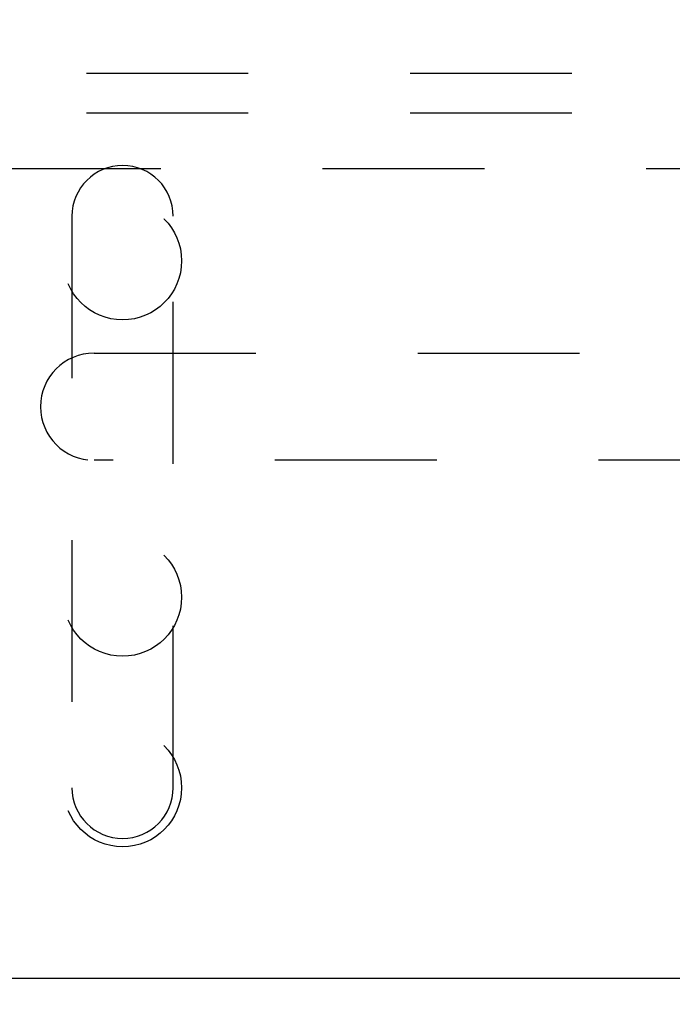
# Model space of a CAD drawing. Header units: inches. Extents: x 0 to 77.3, y 0 to 50.
# Tile 46 of 52: x 70.4 to 72.1, y 42 to 44.6. Entities that reach past the tile are written whole.
import ezdxf

# ---------------------------------------------------------------- set-up
doc = ezdxf.new("R2010")
doc.units = ezdxf.units.IN
doc.header["$LTSCALE"] = 4.25
doc.header["$MEASUREMENT"] = 0
doc.linetypes.add('HIDDEN', pattern=[0.2, 0.1, -0.1])
doc.layers.get('0').update_dxf_attribs({"linetype": 'CONTINUOUS'})
doc.layers.add('DEFAULT_2', color=8, linetype='HIDDEN')
doc.layers.add('DIMENSIONS', color=7, linetype='CONTINUOUS')
doc.styles.get("Standard").update_dxf_attribs({"font": 'arial.ttf'})
doc.dimstyles.new('DIMSTYLE_1', dxfattribs={"dimtxt": 0.340909, "dimasz": 0.454545, "dimexe": 0.09, "dimexo": 0.07, "dimgap": 0.0375, "dimtad": 0, "dimtih": 1, "dimtoh": 1, "dimzin": 4, "dimdsep": 46, "dimtxsty": 'Standard', "dimblk": '_FILLED', "dimblk1": '_FILLED', "dimblk2": '_FILLED', "dimcen": 0.09, "dimadec": 3, "dimazin": 1, "dimtfac": 1, "dimtdec": 3, "dimtofl": 0, "dimtmove": 0, "dimatfit": 3, "dimldrblk": '_FILLED', "dimfxl": 0, "dimtolj": 1, "dimtzin": 4, "dimarcsym": 0})

# ---------------------------------------------------------------- blocks, each defined once
blk = doc.blocks.new('_FILLED')
at = {"color": 0, "linetype": 'ByBlock'}
blk.add_solid([(0, 0), (-1, 0.2), (-1, -0.2)], dxfattribs=at)
blk = doc.blocks.new('*D10')
at = {"layer": 'DIMENSIONS', "color": 2, "linetype": 'Continuous'}
for p, q in [((66.0056, 42.1049), (74.9428, 42.1049)), ((74.5338, 42.1049), (74.5338, 40.0708)), ((74.5338, 37.3549), (74.5338, 39.389)), ((73.8706, 37.3549), (74.9428, 37.3549))]:
    blk.add_line(p, q, dxfattribs=at)
at = {"layer": 'DIMENSIONS', "color": 2, "linetype": 'Continuous', "xscale": 0.4545454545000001, "yscale": 0.4545454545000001, "zscale": 0.4545454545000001}
for p, rotation in [((74.5338, 42.1049), 90), ((74.5338, 37.3549), 270)]:
    blk.add_blockref('_FILLED', p, dxfattribs=dict(at, rotation=rotation))
at = {"layer": 'DIMENSIONS', "color": 2, "linetype": 'Continuous', "insert": (74.5338, 39.9004), "char_height": 0.34091, "width": 0.926411, "attachment_point": 2, "line_spacing_factor": 0.9}
blk.add_mtext('4.75', dxfattribs=at)
blk = doc.blocks.new('*D11')
at = {"layer": 'DIMENSIONS', "color": 2, "linetype": 'Continuous'}
for p, q in [((73.9306, 47.3549), (74.9428, 47.3549)), ((74.5338, 47.3549), (74.5338, 45.0708)), ((74.5338, 42.1049), (74.5338, 44.389)), ((66.0056, 42.1049), (74.9428, 42.1049))]:
    blk.add_line(p, q, dxfattribs=at)
at = {"layer": 'DIMENSIONS', "color": 2, "linetype": 'Continuous', "xscale": 0.4545454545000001, "yscale": 0.4545454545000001, "zscale": 0.4545454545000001}
for p, rotation in [((74.5338, 47.3549), 90), ((74.5338, 42.1049), 270)]:
    blk.add_blockref('_FILLED', p, dxfattribs=dict(at, rotation=rotation))
at = {"layer": 'DIMENSIONS', "color": 2, "linetype": 'Continuous', "insert": (74.5338, 44.9004), "char_height": 0.34091, "width": 0.926411, "attachment_point": 2, "line_spacing_factor": 0.9}
blk.add_mtext('5.25', dxfattribs=at)

msp = doc.modelspace()

# ---------------------------------------------------------------- linework, layer by layer
at = {"layer": 'DEFAULT_2', "color": 8, "linetype": 'HIDDEN'}
for p, q in [((57.842445, 44.479909), (73.532445, 44.479909)), ((57.842445, 44.375909), (73.532445, 44.375909)), ((70.362445, 44.229909), (73.612445, 44.229909)), ((70.554445, 44.104909), (70.554445, 42.604909)), ((70.820445, 42.604909), (70.820445, 44.104909)), ((70.612445, 43.745409), (73.212445, 43.745409)), ((73.212445, 43.464409), (70.612445, 43.464409))]:
    msp.add_line(p, q, dxfattribs=at)
for centre in [(70.687445, 43.987609), (70.687445, 43.104809), (70.687445, 42.604809)]:
    msp.add_circle(centre, 0.155, dxfattribs=at)
for centre, radius, start, end in [((70.687445, 44.104909), 0.133, 0, 180), ((70.612445, 43.604909), 0.1405, 90, 270), ((70.687445, 42.604909), 0.133, 180, 360)]:
    msp.add_arc(centre, radius, start, end, dxfattribs=at)

# ---------------------------------------------------------------- dimensions: what is measured, and where the dimension line sits
at = {"layer": 'DIMENSIONS', "color": 2, "linetype": 'Continuous'}
for p1, angle, picture, middle in [((73.860627, 47.354909), 270, '*D11', (74.533941, 44.728009)), ((73.800627, 37.354909), 90, '*D10', (74.526338, 39.726741))]:
    dim = msp.add_linear_dim(base=(74.533752, 42.104909), p1=p1, p2=(65.935627, 42.104909), angle=angle, dimstyle='DIMSTYLE_1', dxfattribs=at)
    dim.commit()
    dim.dimension.update_dxf_attribs({"geometry": picture, "text_midpoint": middle, "dimtype": 160})

doc.saveas('drawing.dxf')
